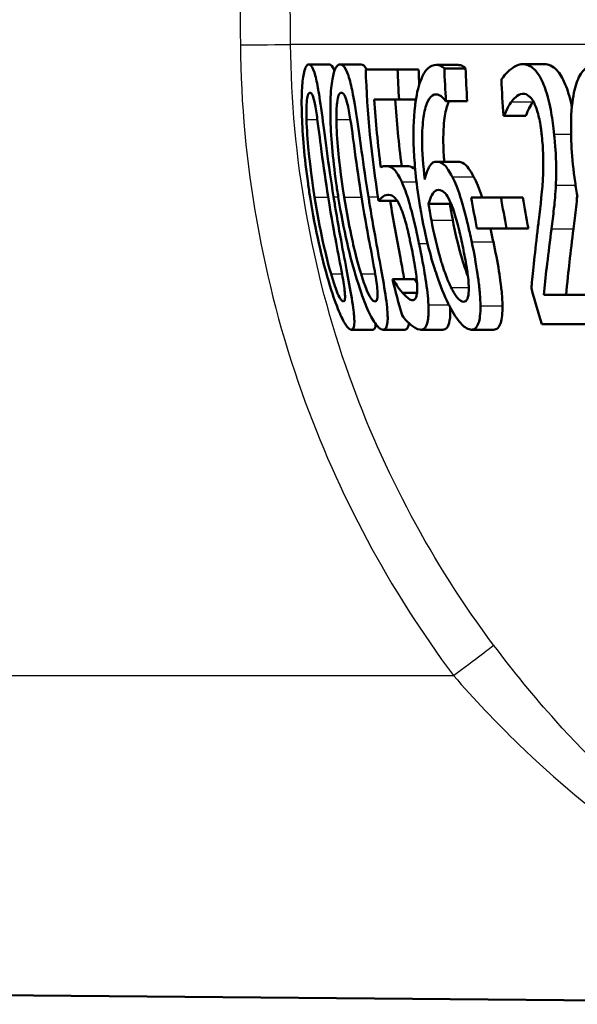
# Model space of a CAD drawing. Header units: millimetres. Extents: x 100 to 2000, y 93 to 3946.
# Tile 7 of 25: x 762.45 to 767.92, y 1518.01 to 1527.68. Entities that reach past the tile are written whole.
import ezdxf

# ---------------------------------------------------------------- set-up
doc = ezdxf.new("R2010")
doc.units = ezdxf.units.MM
doc.header["$LTSCALE"] = 10
doc.layers.add('Visible Edges(ISO)', color=7, linetype='Continuous', lineweight=50)
doc.layers.add('Visible Tangent Edges(ISO)', color=7, linetype='Continuous', lineweight=25)

msp = doc.modelspace()

# ---------------------------------------------------------------- linework, layer by layer
at = {"layer": 'Visible Edges(ISO)'}
for p, q in [((765.2867, 1527.2393), (765.489, 1527.2393)), ((765.5952, 1527.2393), (765.7988, 1527.2393)), ((766.5363, 1527.2353), (766.7441, 1527.2353)), ((767.3863, 1527.2414), (767.5982, 1527.2414)), ((765.845, 1527.1887), (766.1583, 1527.1887)), ((766.1583, 1527.1887), (766.3644, 1527.1887)), ((766.6171, 1527.2009), (766.8253, 1527.2009)), ((766.1725, 1526.8949), (765.9289, 1526.8949)), ((766.1725, 1526.8949), (766.3378, 1526.8949)), ((766.633, 1526.8787), (766.6289, 1526.8787)), ((766.633, 1526.8787), (766.8415, 1526.8787)), ((767.2051, 1526.7349), (767.1991, 1526.7349)), ((767.2051, 1526.7349), (767.4165, 1526.7349)), ((766.54, 1526.2851), (766.7491, 1526.2851)), ((766.0423, 1526.2426), (766.2492, 1526.2426)), ((765.9722, 1525.9002), (766.1554, 1525.9002)), ((766.8815, 1525.9346), (767.1732, 1525.9346)), ((767.1732, 1525.9346), (767.386, 1525.9346)), ((766.4629, 1525.8698), (766.6726, 1525.8698)), ((767.2284, 1525.6308), (766.9365, 1525.6308)), ((767.2284, 1525.6308), (767.4424, 1525.6308)), ((766.1079, 1525.1324), (766.1131, 1525.1324)), ((766.1131, 1525.1324), (766.3237, 1525.1324)), ((766.2051, 1524.9987), (766.3488, 1524.9987)), ((767.594, 1524.9784), (768.0269, 1524.9784)), ((765.7041, 1524.636), (765.9151, 1524.636)), ((766.0154, 1524.636), (766.2279, 1524.636)), ((766.3878, 1524.636), (766.602, 1524.636)), ((766.8839, 1524.636), (767.1004, 1524.636)), ((768.1114, 1524.6887), (767.5728, 1524.6887)), ((746.4091, 1518.2414), (771.81, 1518.0197))]:
    msp.add_line(p, q, dxfattribs=at)
for points, knots in [([(765.2867, 1527.2393), (765.2776, 1527.2393), (765.2686, 1527.2337), (765.2528, 1527.2077), (765.2458, 1527.1888), (765.231, 1527.1248), (765.2246, 1527.0742), (765.2161, 1526.9368), (765.215, 1526.8442), (765.2249, 1526.5516), (765.2431, 1526.3284), (765.2857, 1526.0265), (765.2924, 1525.9815), (765.2995, 1525.9367)], [-0.2455053, -0.2455053, -0.2455053, -0.2455053, -0.2128474, -0.2128474, -0.1830779, -0.1830779, -0.1412332, -0.1412332, -0.0915117, -0.0915117, -0.0136227, -0.0136227, 0, 0, 0, 0]), ([(765.5299, 1525.9387), (765.4779, 1526.2654), (765.4436, 1526.5473), (765.3964, 1526.8912), (765.3841, 1526.9672), (765.3648, 1527.0735), (765.3533, 1527.124), (765.3269, 1527.2049), (765.3128, 1527.2277), (765.2948, 1527.2382), (765.2907, 1527.2393), (765.2867, 1527.2393)], [-0.1087218, -0.1087218, -0.1087218, -0.1087218, -0.0789742, -0.0789742, -0.061526, -0.061526, -0.0369213, -0.0369213, -0.0084247, -0.0084247, 0, 0, 0, 0]), ([(765.489, 1527.2393), (765.5037, 1527.2393), (765.5191, 1527.2244), (765.5359, 1527.183), (765.5371, 1527.1798), (765.5384, 1527.1764)], [0, 0, 0, 0, 0.03087232, 0.03087232, 0.0333696, 0.0333696, 0.0333696, 0.0333696]), ([(765.5952, 1527.2393), (765.5833, 1527.2393), (765.5716, 1527.2335), (765.5506, 1527.2068), (765.5412, 1527.1874), (765.5214, 1527.1221), (765.5126, 1527.071), (765.4998, 1526.9348), (765.4965, 1526.8429), (765.5029, 1526.5474), (765.52, 1526.3266), (765.5619, 1526.0275), (765.5688, 1525.982), (765.576, 1525.9367)], [-0.2536423, -0.2536423, -0.2536423, -0.2536423, -0.2183868, -0.2183868, -0.1863002, -0.1863002, -0.1418611, -0.1418611, -0.0906591, -0.0906591, -0.0137652, -0.0137652, 0, 0, 0, 0]), ([(765.8722, 1525.9387), (765.8203, 1526.2626), (765.7844, 1526.5426), (765.7315, 1526.8878), (765.7168, 1526.9645), (765.6938, 1527.0715), (765.6797, 1527.1225), (765.6467, 1527.2044), (765.6288, 1527.2275), (765.6057, 1527.2382), (765.6004, 1527.2393), (765.5952, 1527.2393)], [-0.108845, -0.108845, -0.108845, -0.108845, -0.0796874, -0.0796874, -0.0622559, -0.0622559, -0.0373939, -0.0373939, -0.0085821, -0.0085821, 0, 0, 0, 0]), ([(766.5363, 1527.2353), (766.5085, 1527.2353), (766.4813, 1527.2253), (766.4376, 1527.1841), (766.4147, 1527.155), (766.367, 1527.0408), (766.3475, 1526.9656), (766.3326, 1526.8592), (766.3309, 1526.8458), (766.3294, 1526.8321)], [-0.1235978, -0.1235978, -0.1235978, -0.1235978, -0.0752704, -0.0752704, -0.0410428, -0.0410428, -0.0050654, -0.0050654, 0, 0, 0, 0]), ([(766.6171, 1527.2009), (766.5957, 1527.225), (766.5699, 1527.2341), (766.5396, 1527.2353), (766.5379, 1527.2353), (766.5363, 1527.2353)], [-0.03389576, -0.03389576, -0.03389576, -0.03389576, -0.00187631, -0.00187631, 0, 0, 0, 0]), ([(766.7441, 1527.2353), (766.7574, 1527.2353), (766.7709, 1527.2333), (766.7944, 1527.2251), (766.8098, 1527.2183), (766.8253, 1527.2009)], [0, 0, 0, 0, 0.01480826, 0.01480826, 0.02581234, 0.02581234, 0.02581234, 0.02581234]), ([(767.3863, 1527.2414), (767.3481, 1527.2414), (767.3108, 1527.2247), (767.2563, 1527.1825), (767.2151, 1527.1478), (767.1816, 1527.0992), (767.1791, 1527.0954), (767.1766, 1527.0915)], [-0.1012861, -0.1012861, -0.1012861, -0.1012861, -0.0370418, -0.0370418, -0.0027812, -0.0027812, 0, 0, 0, 0]), ([(767.6947, 1526.5546), (767.6937, 1526.564), (767.6927, 1526.5734), (767.6838, 1526.655), (767.6739, 1526.7265), (767.6463, 1526.8722), (767.6284, 1526.9416), (767.5882, 1527.0546), (767.5631, 1527.1126), (767.4915, 1527.2085), (767.4519, 1527.2319), (767.4042, 1527.2406), (767.3952, 1527.2414), (767.3863, 1527.2414)], [-0.1518637, -0.1518637, -0.1518637, -0.1518637, -0.1475148, -0.1475148, -0.1140475, -0.1140475, -0.076067, -0.076067, -0.0437171, -0.0437171, -0.0082261, -0.0082261, 0, 0, 0, 0]), ([(767.5982, 1527.2414), (767.6385, 1527.2414), (767.6805, 1527.226), (767.7506, 1527.1515), (767.7784, 1527.1056), (767.8275, 1526.9866), (767.8474, 1526.9209), (767.8658, 1526.8375), (767.8675, 1526.8295), (767.8692, 1526.8214)], [0, 0, 0, 0, 0.03707999, 0.03707999, 0.0647443, 0.0647443, 0.08963104, 0.08963104, 0.09225709, 0.09225709, 0.09225709, 0.09225709]), ([(768.1018, 1527.2393), (768.0746, 1527.2393), (768.0476, 1527.2327), (767.9987, 1527.2016), (767.9768, 1527.1791), (767.9314, 1527.1063), (767.9107, 1527.0522), (767.8799, 1526.9215), (767.8657, 1526.8304), (767.8562, 1526.5263), (767.8679, 1526.321), (767.9074, 1526.0366), (767.9151, 1525.9865), (767.9235, 1525.9367)], [-0.3004129, -0.3004129, -0.3004129, -0.3004129, -0.2489104, -0.2489104, -0.2025513, -0.2025513, -0.1433017, -0.1433017, -0.0861745, -0.0861745, -0.0151673, -0.0151673, 0, 0, 0, 0]), ([(765.2643, 1526.6984), (765.2634, 1526.7307), (765.2631, 1526.7622), (765.2639, 1526.8179), (765.2649, 1526.8425), (765.2693, 1526.9014), (765.2734, 1526.9216), (765.283, 1526.9543), (765.2905, 1526.9618), (765.2983, 1526.9618)], [-0.03904978, -0.03904978, -0.03904978, -0.03904978, -0.03249379, -0.03249379, -0.02658821, -0.02658821, -0.01656234, -0.01656234, 0, 0, 0, 0]), ([(765.2983, 1526.9618), (765.3027, 1526.9618), (765.3072, 1526.9595), (765.316, 1526.949), (765.3203, 1526.9414), (765.3289, 1526.9199), (765.3358, 1526.8993), (765.3539, 1526.8127), (765.3624, 1526.759), (765.3704, 1526.7025)], [-0.07453188, -0.07453188, -0.07453188, -0.07453188, -0.05441402, -0.05441402, -0.0362351, -0.0362351, -0.0183907, -0.0183907, 0, 0, 0, 0]), ([(765.5576, 1526.6984), (765.5572, 1526.7306), (765.5576, 1526.7619), (765.5598, 1526.8175), (765.5615, 1526.842), (765.5685, 1526.9013), (765.5741, 1526.9216), (765.587, 1526.9542), (765.5968, 1526.9618), (765.6069, 1526.9618)], [-0.03886792, -0.03886792, -0.03886792, -0.03886792, -0.03245267, -0.03245267, -0.02666585, -0.02666585, -0.0167027, -0.0167027, 0, 0, 0, 0]), ([(765.6069, 1526.9618), (765.6124, 1526.9618), (765.6182, 1526.9595), (765.6293, 1526.9492), (765.6346, 1526.9417), (765.6452, 1526.9202), (765.6538, 1526.8996), (765.6754, 1526.8129), (765.6852, 1526.7591), (765.6942, 1526.7025)], [-0.07430246, -0.07430246, -0.07430246, -0.07430246, -0.05442586, -0.05442586, -0.03645924, -0.03645924, -0.01848895, -0.01848895, 0, 0, 0, 0]), ([(766.425, 1526.1109), (766.409, 1526.2424), (766.3988, 1526.3783), (766.399, 1526.5829), (766.4035, 1526.6588), (766.4204, 1526.7725), (766.4325, 1526.8292), (766.4715, 1526.9145), (766.494, 1526.9361), (766.5244, 1526.9448), (766.5305, 1526.9456), (766.5367, 1526.9456)], [-0.1639962, -0.1639962, -0.1639962, -0.1639962, -0.1037424, -0.1037424, -0.0640634, -0.0640634, -0.0349817, -0.0349817, -0.006931, -0.006931, 0, 0, 0, 0]), ([(766.5367, 1526.9456), (766.5528, 1526.9456), (766.5693, 1526.9399), (766.5941, 1526.9202), (766.6114, 1526.9052), (766.6267, 1526.8823), (766.6278, 1526.8806), (766.6289, 1526.8787)], [-0.04882119, -0.04882119, -0.04882119, -0.04882119, -0.01674831, -0.01674831, -0.00123839, -0.00123839, 0, 0, 0, 0]), ([(767.2755, 1526.8727), (767.2941, 1526.8978), (767.3336, 1526.9472), (767.3861, 1526.9516), (767.3885, 1526.9517), (767.3908, 1526.9517)], [-0.04889074, -0.04889074, -0.04889074, -0.04889074, -0.00214249, -0.00214249, 0, 0, 0, 0]), ([(767.3908, 1526.9517), (767.4095, 1526.9517), (767.4288, 1526.9451), (767.4623, 1526.9171), (767.4797, 1526.8971), (767.4999, 1526.8579), (767.5018, 1526.8542), (767.5036, 1526.8504)], [-0.04411118, -0.04411118, -0.04411118, -0.04411118, -0.0199958, -0.0199958, -0.00185118, -0.00185118, 0, 0, 0, 0]), ([(766.663, 1526.8787), (766.6479, 1526.848), (766.6356, 1526.807), (766.617, 1526.7059), (766.6078, 1526.6322), (766.6065, 1526.4565), (766.6088, 1526.3906), (766.6141, 1526.3112), (766.6151, 1526.2982), (766.6161, 1526.2851)], [0.03354305, 0.03354305, 0.03354305, 0.03354305, 0.05527965, 0.05527965, 0.07654739, 0.07654739, 0.08839443, 0.08839443, 0.090699, 0.090699, 0.090699, 0.090699]), ([(767.2051, 1526.7349), (767.2137, 1526.757), (767.2391, 1526.8225), (767.2723, 1526.8683), (767.2739, 1526.8705), (767.2755, 1526.8727)], [-0.03673159, -0.03673159, -0.03673159, -0.03673159, -0.00179141, -0.00179141, 0, 0, 0, 0]), ([(767.4871, 1526.8727), (767.4737, 1526.8553), (767.4612, 1526.8346), (767.4426, 1526.7962), (767.4276, 1526.7633), (767.4165, 1526.7349)], [0, 0, 0, 0, 0.01456406, 0.01456406, 0.02321608, 0.02321608, 0.02321608, 0.02321608]), ([(767.5036, 1526.8504), (767.5117, 1526.8334), (767.5192, 1526.814), (767.535, 1526.7653), (767.5416, 1526.7388), (767.5512, 1526.6964), (767.556, 1526.6715), (767.5624, 1526.6317), (767.5646, 1526.6174), (767.5677, 1526.5939), (767.5689, 1526.5847), (767.5716, 1526.5625), (767.573, 1526.5494), (767.5744, 1526.5363)], [-0.03005467, -0.03005467, -0.03005467, -0.03005467, -0.02517272, -0.02517272, -0.01902846, -0.01902846, -0.01111109, -0.01111109, -0.00671709, -0.00671709, -0.00394937, -0.00394937, 0, 0, 0, 0]), ([(766.3294, 1526.8321), (766.3144, 1526.7027), (766.311, 1526.5573), (766.3233, 1526.2799), (766.3365, 1526.1018), (766.381, 1525.8326), (766.3849, 1525.8097), (766.389, 1525.7868)], [-0.1756829, -0.1756829, -0.1756829, -0.1756829, -0.0818804, -0.0818804, -0.00698, -0.00698, 0, 0, 0, 0]), ([(765.344, 1525.9367), (765.3053, 1526.1802), (765.2903, 1526.3369), (765.2748, 1526.4947), (765.2669, 1526.6041), (765.2643, 1526.6984)], [-0.0478385, -0.0478385, -0.0478385, -0.0478385, -0.03044193, -0.03044193, 0, 0, 0, 0]), ([(765.3704, 1526.7025), (765.3874, 1526.5828), (765.4038, 1526.4499), (765.431, 1526.2407), (765.4528, 1526.0855), (765.4761, 1525.9387)], [-0.06443806, -0.06443806, -0.06443806, -0.06443806, -0.0445794, -0.0445794, 0, 0, 0, 0]), ([(765.6344, 1525.9367), (765.5985, 1526.1611), (765.5829, 1526.3153), (765.5658, 1526.497), (765.5588, 1526.6051), (765.5576, 1526.6984)], [-0.05506712, -0.05506712, -0.05506712, -0.05506712, -0.03012914, -0.03012914, 0, 0, 0, 0]), ([(765.6942, 1526.7025), (765.7132, 1526.5829), (765.7303, 1526.45), (765.7586, 1526.2408), (765.7808, 1526.0855), (765.8043, 1525.9387)], [-0.06450943, -0.06450943, -0.06450943, -0.06450943, -0.04459487, -0.04459487, 0, 0, 0, 0]), ([(767.5744, 1526.5363), (767.5809, 1526.4733), (767.5852, 1526.4111), (767.5893, 1526.2865), (767.589, 1526.2262), (767.5796, 1526.0002), (767.56, 1525.8551), (767.5412, 1525.6905), (767.5386, 1525.6676), (767.536, 1525.6449)], [-0.1047511, -0.1047511, -0.1047511, -0.1047511, -0.0857376, -0.0857376, -0.0661912, -0.0661912, -0.009226, -0.009226, 0, 0, 0, 0]), ([(767.7118, 1526.0542), (767.7154, 1526.122), (767.7159, 1526.1939), (767.7128, 1526.3162), (767.7096, 1526.3986), (767.6969, 1526.5322), (767.6958, 1526.5434), (767.6947, 1526.5546)], [-0.09902744, -0.09902744, -0.09902744, -0.09902744, -0.04026937, -0.04026937, -0.00337103, -0.00337103, 0, 0, 0, 0]), ([(766.54, 1526.2851), (766.5159, 1526.2851), (766.4936, 1526.2732), (766.4648, 1526.2291), (766.4466, 1526.1967), (766.4278, 1526.1226), (766.4264, 1526.1168), (766.425, 1526.1109)], [-0.1122425, -0.1122425, -0.1122425, -0.1122425, -0.0408458, -0.0408458, -0.0031403, -0.0031403, 0, 0, 0, 0]), ([(766.6946, 1526.1372), (766.6692, 1526.1858), (766.6426, 1526.2292), (766.6055, 1526.2639), (766.5822, 1526.2821), (766.5457, 1526.285), (766.5429, 1526.2851), (766.54, 1526.2851)], [-0.1173807, -0.1173807, -0.1173807, -0.1173807, -0.0411946, -0.0411946, -0.0032357, -0.0032357, 0, 0, 0, 0]), ([(766.7491, 1526.2851), (766.7692, 1526.2851), (766.7908, 1526.2796), (766.826, 1526.2548), (766.839, 1526.2422), (766.8716, 1526.1969), (766.8883, 1526.1683), (766.9047, 1526.1372)], [0, 0, 0, 0, 0.02285813, 0.02285813, 0.03674655, 0.03674655, 0.05061295, 0.05061295, 0.05061295, 0.05061295]), ([(766.0423, 1526.2426), (766.0299, 1526.2426), (766.0133, 1526.2405), (765.9953, 1526.2295), (765.9944, 1526.229), (765.9936, 1526.2284)], [-0.02717375, -0.02717375, -0.02717375, -0.02717375, -0.00132215, -0.00132215, 0, 0, 0, 0]), ([(766.1985, 1526.0866), (766.1732, 1526.1419), (766.1485, 1526.1845), (766.1119, 1526.2203), (766.0878, 1526.2394), (766.0484, 1526.2425), (766.0454, 1526.2426), (766.0423, 1526.2426)], [-0.1427721, -0.1427721, -0.1427721, -0.1427721, -0.0530224, -0.0530224, -0.0041207, -0.0041207, 0, 0, 0, 0]), ([(766.2492, 1526.2426), (766.2698, 1526.2426), (766.2926, 1526.2374), (766.3209, 1526.2175), (766.3262, 1526.2133), (766.3313, 1526.2083)], [0, 0, 0, 0, 0.02790697, 0.02790697, 0.03457269, 0.03457269, 0.03457269, 0.03457269]), ([(766.3683, 1525.4829), (766.3616, 1525.5148), (766.3548, 1525.5469), (766.3143, 1525.7333), (766.2913, 1525.8189), (766.2548, 1525.9439), (766.2317, 1526.0107), (766.2046, 1526.0732), (766.2015, 1526.08), (766.1985, 1526.0866)], [-0.05015415, -0.05015415, -0.05015415, -0.05015415, -0.04677551, -0.04677551, -0.03035195, -0.03035195, -0.00340648, -0.00340648, 0, 0, 0, 0]), ([(766.8853, 1525.4991), (766.8789, 1525.5291), (766.8725, 1525.5591), (766.8558, 1525.6341), (766.8454, 1525.679), (766.8185, 1525.7887), (766.8012, 1525.8531), (766.7585, 1525.9911), (766.7332, 1526.0582), (766.7023, 1526.1221), (766.6985, 1526.1298), (766.6946, 1526.1372)], [-0.07496896, -0.07496896, -0.07496896, -0.07496896, -0.06575475, -0.06575475, -0.05184719, -0.05184719, -0.03117264, -0.03117264, -0.00390144, -0.00390144, 0, 0, 0, 0]), ([(766.9047, 1526.1372), (766.9322, 1526.0849), (766.9584, 1526.0208), (766.9848, 1525.941), (766.9858, 1525.9378), (766.9868, 1525.9346)], [0, 0, 0, 0, 0.02748601, 0.02748601, 0.02862023, 0.02862023, 0.02862023, 0.02862023]), ([(766.4629, 1525.8698), (766.4774, 1525.9283), (766.493, 1525.9567), (766.5193, 1525.9961), (766.538, 1526.0076), (766.5589, 1526.0076)], [-0.0395003, -0.0395003, -0.0395003, -0.0395003, -0.02401869, -0.02401869, 0, 0, 0, 0]), ([(766.5589, 1526.0076), (766.5826, 1526.0076), (766.6034, 1525.9945), (766.6288, 1525.9738), (766.6446, 1525.9516), (766.6607, 1525.9205)], [-0.02610209, -0.02610209, -0.02610209, -0.02610209, -0.01587951, -0.01587951, 0, 0, 0, 0]), ([(767.6686, 1525.6267), (767.6771, 1525.691), (767.6852, 1525.7572), (767.6975, 1525.8632), (767.7056, 1525.9345), (767.711, 1526.0376), (767.7115, 1526.0459), (767.7118, 1526.0542)], [-0.0950797, -0.0950797, -0.0950797, -0.0950797, -0.0358608, -0.0358608, -0.00286002, -0.00286002, 0, 0, 0, 0]), ([(765.2995, 1525.9367), (765.3517, 1525.608), (765.417, 1525.3302), (765.5187, 1524.9841), (765.5473, 1524.907), (765.5882, 1524.8008), (765.6111, 1524.75), (765.656, 1524.6696), (765.6756, 1524.647), (765.6961, 1524.637), (765.7002, 1524.636), (765.7041, 1524.636)], [-0.1091407, -0.1091407, -0.1091407, -0.1091407, -0.0807399, -0.0807399, -0.0628265, -0.0628265, -0.0372472, -0.0372472, -0.0081433, -0.0081433, 0, 0, 0, 0]), ([(765.5048, 1525.183), (765.4665, 1525.3152), (765.4379, 1525.4422), (765.3958, 1525.6364), (765.3671, 1525.7911), (765.344, 1525.9367)], [-0.06160118, -0.06160118, -0.06160118, -0.06160118, -0.04421135, -0.04421135, 0, 0, 0, 0]), ([(765.4761, 1525.9387), (765.5107, 1525.7214), (765.5382, 1525.578), (765.5741, 1525.3883), (765.5966, 1525.2736), (765.6139, 1525.1769)], [-0.05835805, -0.05835805, -0.05835805, -0.05835805, -0.03158558, -0.03158558, 0, 0, 0, 0]), ([(765.7041, 1524.636), (765.713, 1524.636), (765.7205, 1524.6414), (765.7305, 1524.6658), (765.7333, 1524.6835), (765.7344, 1524.7438), (765.7303, 1524.7914), (765.7119, 1524.9286), (765.6953, 1525.0216), (765.6434, 1525.301), (765.5976, 1525.5327), (765.5445, 1525.8485), (765.5371, 1525.8936), (765.5299, 1525.9387)], [-0.223034, -0.223034, -0.223034, -0.223034, -0.1971409, -0.1971409, -0.1735362, -0.1735362, -0.1402968, -0.1402968, -0.0961181, -0.0961181, -0.0136923, -0.0136923, 0, 0, 0, 0]), ([(765.576, 1525.9367), (765.6275, 1525.6138), (765.6932, 1525.3401), (765.799, 1524.9963), (765.8303, 1524.9167), (765.8773, 1524.8045), (765.9032, 1524.7525), (765.9554, 1524.6704), (765.9791, 1524.6473), (766.005, 1524.6371), (766.0104, 1524.636), (766.0154, 1524.636)], [-0.1153629, -0.1153629, -0.1153629, -0.1153629, -0.0839324, -0.0839324, -0.0640721, -0.0640721, -0.03794, -0.03794, -0.0082991, -0.0082991, 0, 0, 0, 0]), ([(765.7996, 1525.183), (765.759, 1525.3152), (765.7297, 1525.4422), (765.6866, 1525.6364), (765.6577, 1525.7911), (765.6344, 1525.9367)], [-0.06161609, -0.06161609, -0.06161609, -0.06161609, -0.04422088, -0.04422088, 0, 0, 0, 0]), ([(765.8043, 1525.9387), (765.8424, 1525.701), (765.8706, 1525.5553), (765.9017, 1525.3884), (765.9236, 1525.2737), (765.9395, 1525.1769)], [-0.05130762, -0.05130762, -0.05130762, -0.05130762, -0.03153314, -0.03153314, 0, 0, 0, 0]), ([(766.0154, 1524.636), (766.027, 1524.636), (766.0372, 1524.6415), (766.052, 1524.6668), (766.0569, 1524.6851), (766.0626, 1524.7465), (766.0609, 1524.7942), (766.047, 1524.9314), (766.0323, 1525.0242), (765.9843, 1525.3028), (765.9399, 1525.5333), (765.8871, 1525.8473), (765.8796, 1525.893), (765.8722, 1525.9387)], [-0.2221742, -0.2221742, -0.2221742, -0.2221742, -0.1958818, -0.1958818, -0.1719944, -0.1719944, -0.1391857, -0.1391857, -0.0955683, -0.0955683, -0.0138731, -0.0138731, 0, 0, 0, 0]), ([(765.9722, 1525.9002), (765.9826, 1525.913), (766.015, 1525.9571), (766.0663, 1525.9609), (766.0685, 1525.961), (766.0707, 1525.961)], [-0.07126969, -0.07126969, -0.07126969, -0.07126969, -0.00298266, -0.00298266, 0, 0, 0, 0]), ([(766.0707, 1525.961), (766.0999, 1525.961), (766.1228, 1525.9406), (766.1486, 1525.9126), (766.163, 1525.8902), (766.1797, 1525.8542), (766.1816, 1525.8499), (766.1836, 1525.8455)], [-0.0320006, -0.0320006, -0.0320006, -0.0320006, -0.01812509, -0.01812509, -0.00209151, -0.00209151, 0, 0, 0, 0]), ([(766.0854, 1525.9002), (766.1163, 1525.7147), (766.1521, 1525.5203), (766.2007, 1525.2593), (766.2133, 1525.1903), (766.2236, 1525.1323)], [0.00388581, 0.00388581, 0.00388581, 0.00388581, 0.05987738, 0.05987738, 0.08572019, 0.08572019, 0.08572019, 0.08572019]), ([(766.6607, 1525.9205), (766.6721, 1525.898), (766.6833, 1525.8727), (766.7049, 1525.8163), (766.7151, 1525.7861), (766.7335, 1525.7251), (766.7416, 1525.695), (766.7538, 1525.6472), (766.7582, 1525.6293), (766.7653, 1525.5992), (766.7681, 1525.587), (766.7777, 1525.545), (766.7842, 1525.5149), (766.7906, 1525.4849)], [-0.05003563, -0.05003563, -0.05003563, -0.05003563, -0.03895249, -0.03895249, -0.02811431, -0.02811431, -0.01854439, -0.01854439, -0.01296538, -0.01296538, -0.00919325, -0.00919325, 0, 0, 0, 0]), ([(767.9209, 1525.952), (767.918, 1525.9133), (767.9144, 1525.8759), (767.9022, 1525.7666), (767.8936, 1525.6956), (767.8848, 1525.6267)], [0.01202528, 0.01202528, 0.01202528, 0.01202528, 0.02605732, 0.02605732, 0.05456306, 0.05456306, 0.05456306, 0.05456306]), ([(766.1836, 1525.8455), (766.1982, 1525.8133), (766.2124, 1525.7744), (766.236, 1525.6969), (766.2434, 1525.6689), (766.2533, 1525.6297), (766.2574, 1525.6126), (766.264, 1525.5842), (766.2666, 1525.5729), (766.2727, 1525.5453), (766.2763, 1525.5289), (766.2818, 1525.5033), (766.2837, 1525.4941), (766.2857, 1525.4849)], [-0.03378137, -0.03378137, -0.03378137, -0.03378137, -0.02379195, -0.02379195, -0.01669081, -0.01669081, -0.01133217, -0.01133217, -0.00785239, -0.00785239, -0.00282157, -0.00282157, 0, 0, 0, 0]), ([(766.389, 1525.7868), (766.4458, 1525.468), (766.5055, 1525.28), (766.5768, 1525.0696), (766.6152, 1524.9733), (766.6604, 1524.8823), (766.6654, 1524.8725), (766.6704, 1524.8629)], [-0.07485195, -0.07485195, -0.07485195, -0.07485195, -0.03834357, -0.03834357, -0.00424233, -0.00424233, 0, 0, 0, 0]), ([(766.4895, 1525.7118), (766.4841, 1525.7408), (766.4789, 1525.7698), (766.4703, 1525.8225), (766.4666, 1525.8462), (766.4629, 1525.8698)], [-0.01603906, -0.01603906, -0.01603906, -0.01603906, -0.00719061, -0.00719061, 0, 0, 0, 0]), ([(766.6726, 1525.8698), (766.6763, 1525.8464), (766.6801, 1525.823), (766.6888, 1525.7703), (766.6942, 1525.741), (766.6997, 1525.7118)], [0, 0, 0, 0, 0.00712892, 0.00712892, 0.01604871, 0.01604871, 0.01604871, 0.01604871]), ([(766.6831, 1525.0513), (766.6679, 1525.0815), (766.6529, 1525.1167), (766.6179, 1525.2074), (766.5997, 1525.2632), (766.5473, 1525.4294), (766.5115, 1525.5937), (766.4895, 1525.7118)], [-0.04950326, -0.04950326, -0.04950326, -0.04950326, -0.04406377, -0.04406377, -0.03604881, -0.03604881, 0, 0, 0, 0]), ([(766.6997, 1525.7118), (766.7219, 1525.5955), (766.7502, 1525.4704), (766.8064, 1525.2757), (766.8278, 1525.2164), (766.8441, 1525.173), (766.8465, 1525.1668), (766.8489, 1525.1606)], [0, 0, 0, 0, 0.0355153, 0.0355153, 0.06246321, 0.06246321, 0.0669992, 0.0669992, 0.0669992, 0.0669992]), ([(767.536, 1525.6449), (767.5082, 1525.4004), (767.4868, 1525.2089), (767.4739, 1525.0658), (767.473, 1525.0545), (767.472, 1525.0432)], [-0.06270173, -0.06270173, -0.06270173, -0.06270173, -0.00495399, -0.00495399, 0, 0, 0, 0]), ([(767.594, 1524.9784), (767.6017, 1525.0638), (767.6107, 1525.1538), (767.6339, 1525.348), (767.648, 1525.4596), (767.6654, 1525.6008), (767.667, 1525.6137), (767.6686, 1525.6267)], [-0.1098005, -0.1098005, -0.1098005, -0.1098005, -0.0581881, -0.0581881, -0.0053042, -0.0053042, 0, 0, 0, 0]), ([(767.8848, 1525.6267), (767.8713, 1525.5147), (767.8579, 1525.405), (767.8359, 1525.2202), (767.8221, 1525.0908), (767.8123, 1524.9784)], [0, 0, 0, 0, 0.04580789, 0.04580789, 0.08020977, 0.08020977, 0.08020977, 0.08020977]), ([(766.9715, 1524.871), (766.9715, 1524.9063), (766.9697, 1524.945), (766.9627, 1525.0308), (766.9574, 1525.0777), (766.9419, 1525.1949), (766.9253, 1525.304), (766.891, 1525.4716), (766.8882, 1525.4853), (766.8853, 1525.4991)], [-0.1155675, -0.1155675, -0.1155675, -0.1155675, -0.0844911, -0.0844911, -0.0513565, -0.0513565, -0.0042098, -0.0042098, 0, 0, 0, 0]), ([(767.0981, 1525.4991), (767.119, 1525.4019), (767.1379, 1525.3052), (767.1669, 1525.1238), (767.1743, 1525.0594), (767.1836, 1524.9694), (767.1871, 1524.9173), (767.1873, 1524.871)], [0, 0, 0, 0, 0.0298139, 0.0298139, 0.0574875, 0.0574875, 0.1035708, 0.1035708, 0.1035708, 0.1035708]), ([(766.2857, 1525.4849), (766.3013, 1525.4104), (766.3168, 1525.3322), (766.3357, 1525.2147), (766.3446, 1525.1533), (766.3492, 1525.0882), (766.3495, 1525.0829), (766.3498, 1525.0777)], [-0.0605738, -0.0605738, -0.0605738, -0.0605738, -0.02470402, -0.02470402, -0.00203949, -0.00203949, 0, 0, 0, 0]), ([(766.4607, 1524.8812), (766.4569, 1524.955), (766.447, 1525.0396), (766.4225, 1525.2013), (766.4052, 1525.3041), (766.3736, 1525.4577), (766.371, 1525.4703), (766.3683, 1525.4829)], [-0.1053384, -0.1053384, -0.1053384, -0.1053384, -0.047063, -0.047063, -0.0038607, -0.0038607, 0, 0, 0, 0]), ([(766.7906, 1525.4849), (766.8036, 1525.4234), (766.8165, 1525.3602), (766.8366, 1525.2482), (766.8447, 1525.1972), (766.8537, 1525.1187), (766.8586, 1525.0681), (766.8556, 1524.9852), (766.8513, 1524.9586), (766.8342, 1524.9183), (766.8208, 1524.9095), (766.805, 1524.9095)], [-0.1260515, -0.1260515, -0.1260515, -0.1260515, -0.0870971, -0.0870971, -0.0544066, -0.0544066, -0.0330522, -0.0330522, -0.0179829, -0.0179829, 0, 0, 0, 0]), ([(765.6257, 1524.9136), (765.6212, 1524.9136), (765.6161, 1524.9159), (765.6051, 1524.9265), (765.5993, 1524.9342), (765.5869, 1524.9552), (765.5755, 1524.9762), (765.5401, 1525.0678), (765.522, 1525.1236), (765.5048, 1525.183)], [-0.08396283, -0.08396283, -0.08396283, -0.08396283, -0.06053129, -0.06053129, -0.03924326, -0.03924326, -0.01971636, -0.01971636, 0, 0, 0, 0]), ([(765.6139, 1525.1769), (765.62, 1525.1432), (765.6256, 1525.1101), (765.6345, 1525.0521), (765.6378, 1525.0267), (765.643, 1524.9724), (765.643, 1524.9527), (765.6391, 1524.9207), (765.6333, 1524.9136), (765.6257, 1524.9136)], [-0.04253786, -0.04253786, -0.04253786, -0.04253786, -0.03416229, -0.03416229, -0.02667765, -0.02667765, -0.01588502, -0.01588502, 0, 0, 0, 0]), ([(765.9364, 1524.9136), (765.9256, 1524.9136), (765.9126, 1524.9219), (765.8899, 1524.9545), (765.8768, 1524.9755), (765.8376, 1525.0671), (765.818, 1525.1232), (765.7996, 1525.183)], [-0.08241882, -0.08241882, -0.08241882, -0.08241882, -0.03966325, -0.03966325, -0.01995277, -0.01995277, 0, 0, 0, 0]), ([(765.9395, 1525.1769), (765.9451, 1525.1431), (765.9502, 1525.1099), (765.9576, 1525.0517), (765.9601, 1525.0262), (765.9629, 1524.9724), (765.9615, 1524.9527), (765.9542, 1524.9207), (765.9462, 1524.9136), (765.9364, 1524.9136)], [-0.04313934, -0.04313934, -0.04313934, -0.04313934, -0.03453147, -0.03453147, -0.02683792, -0.02683792, -0.01595151, -0.01595151, 0, 0, 0, 0]), ([(766.2051, 1524.9987), (766.1614, 1525.0501), (766.1309, 1525.1001), (766.1152, 1525.1284), (766.1142, 1525.1304), (766.1131, 1525.1324)], [-0.01557494, -0.01557494, -0.01557494, -0.01557494, -0.00107195, -0.00107195, 0, 0, 0, 0]), ([(766.3498, 1525.0777), (766.351, 1525.0532), (766.3511, 1525.0313), (766.3488, 1524.9936), (766.3464, 1524.9782), (766.3389, 1524.9529), (766.3302, 1524.9294), (766.3094, 1524.9259), (766.3078, 1524.9257), (766.3063, 1524.9257)], [-0.07963592, -0.07963592, -0.07963592, -0.07963592, -0.05434057, -0.05434057, -0.02936443, -0.02936443, -0.00214145, -0.00214145, 0, 0, 0, 0]), ([(766.805, 1524.9095), (766.7966, 1524.9095), (766.7877, 1524.9124), (766.7662, 1524.9259), (766.7554, 1524.9368), (766.7271, 1524.9694), (766.7046, 1525.0082), (766.6831, 1525.0513)], [-0.03064301, -0.03064301, -0.03064301, -0.03064301, -0.02520541, -0.02520541, -0.01854033, -0.01854033, 0, 0, 0, 0]), ([(766.3063, 1524.9257), (766.2848, 1524.9257), (766.2607, 1524.9377), (766.2093, 1524.994), (766.2072, 1524.9963), (766.2051, 1524.9987)], [-0.05508287, -0.05508287, -0.05508287, -0.05508287, -0.00223858, -0.00223858, 0, 0, 0, 0]), ([(766.3878, 1524.636), (766.4029, 1524.636), (766.4165, 1524.6418), (766.4402, 1524.67), (766.4473, 1524.6914), (766.4602, 1524.7487), (766.4637, 1524.7964), (766.4615, 1524.8656), (766.4611, 1524.8733), (766.4607, 1524.8812)], [-0.0586329, -0.0586329, -0.0586329, -0.0586329, -0.04492656, -0.04492656, -0.02967563, -0.02967563, -0.00321967, -0.00321967, 0, 0, 0, 0]), ([(766.6753, 1524.8536), (766.677, 1524.8024), (766.6748, 1524.7608), (766.6626, 1524.6896), (766.6532, 1524.6696), (766.6323, 1524.6424), (766.618, 1524.636), (766.602, 1524.636)], [0.00387948, 0.00387948, 0.00387948, 0.00387948, 0.02623285, 0.02623285, 0.0514436, 0.0514436, 0.08273216, 0.08273216, 0.08273216, 0.08273216]), ([(766.6704, 1524.8629), (766.707, 1524.7927), (766.7432, 1524.7373), (766.8028, 1524.6717), (766.8369, 1524.6414), (766.8774, 1524.6362), (766.8807, 1524.636), (766.8839, 1524.636)], [-0.1028044, -0.1028044, -0.1028044, -0.1028044, -0.0446093, -0.0446093, -0.0036227, -0.0036227, 0, 0, 0, 0]), ([(766.8839, 1524.636), (766.8981, 1524.636), (766.9112, 1524.6403), (766.9334, 1524.6592), (766.9425, 1524.6731), (766.9606, 1524.7207), (766.9701, 1524.7668), (766.9715, 1524.855), (766.9715, 1524.8629), (766.9715, 1524.871)], [-0.08668278, -0.08668278, -0.08668278, -0.08668278, -0.06170601, -0.06170601, -0.03823733, -0.03823733, -0.00338104, -0.00338104, 0, 0, 0, 0]), ([(767.1873, 1524.871), (767.1879, 1524.8006), (767.1828, 1524.744), (767.1646, 1524.6853), (767.1559, 1524.6654), (767.1295, 1524.6409), (767.1156, 1524.636), (767.1004, 1524.636)], [0, 0, 0, 0, 0.02937143, 0.02937143, 0.04258376, 0.04258376, 0.05343471, 0.05343471, 0.05343471, 0.05343471]), ([(766.2022, 1524.7778), (766.2336, 1524.7341), (766.264, 1524.7027), (766.3129, 1524.6626), (766.3451, 1524.6398), (766.3823, 1524.6362), (766.3851, 1524.636), (766.3878, 1524.636)], [-0.110215, -0.110215, -0.110215, -0.110215, -0.0490206, -0.0490206, -0.0037508, -0.0037508, 0, 0, 0, 0]), ([(765.9438, 1524.6904), (765.9431, 1524.6808), (765.9419, 1524.6726), (765.9353, 1524.6445), (765.9264, 1524.636), (765.9151, 1524.636)], [0.21824649, 0.21824649, 0.21824649, 0.21824649, 0.2363188, 0.2363188, 0.29137024, 0.29137024, 0.29137024, 0.29137024]), ([(766.2703, 1524.6989), (766.2681, 1524.6827), (766.2648, 1524.6699), (766.2523, 1524.643), (766.241, 1524.636), (766.2279, 1524.636)], [0.21080238, 0.21080238, 0.21080238, 0.21080238, 0.23889501, 0.23889501, 0.2887983, 0.2887983, 0.2887983, 0.2887983])]:
    msp.add_open_spline(points, degree=3, knots=knots, dxfattribs=at)
for points in [[(765.7988, 1527.2393), (765.8173, 1527.2393), (765.8364, 1527.2251), (765.8554, 1527.1887)], [(765.845, 1527.1887), (765.859, 1526.7715), (765.9005, 1526.3354), (765.9722, 1525.9002)], [(766.1725, 1526.8949), (766.1663, 1526.9937), (766.1615, 1527.0917), (766.1583, 1527.1887)], [(766.3644, 1527.1887), (766.3661, 1527.1399), (766.3682, 1527.0908), (766.3706, 1527.0414)], [(766.633, 1526.8787), (766.6258, 1526.9871), (766.6206, 1527.0946), (766.6171, 1527.2009)], [(766.8253, 1527.2009), (766.8289, 1527.0946), (766.8343, 1526.9871), (766.8415, 1526.8787)], [(767.1766, 1527.0915), (767.1819, 1526.9738), (767.1893, 1526.8548), (767.1991, 1526.7349)], [(765.9936, 1526.2284), (765.9642, 1526.4525), (765.9428, 1526.6757), (765.9289, 1526.8949)], [(766.1343, 1526.8949), (766.1481, 1526.6803), (766.1694, 1526.4619), (766.1984, 1526.2426)], [(767.4899, 1526.8764), (767.489, 1526.8752), (767.4881, 1526.8739), (767.4871, 1526.8727)], [(766.6769, 1525.8863), (766.6754, 1525.881), (766.674, 1525.8755), (766.6726, 1525.8698)], [(766.8815, 1525.9346), (766.8982, 1525.8332), (766.9165, 1525.7319), (766.9365, 1525.6308)], [(767.2284, 1525.6308), (767.2084, 1525.7319), (767.1899, 1525.8332), (767.1732, 1525.9346)], [(767.386, 1525.9346), (767.4032, 1525.8332), (767.422, 1525.7318), (767.4424, 1525.6308)], [(767.0687, 1525.6308), (767.0788, 1525.5871), (767.0886, 1525.543), (767.0981, 1525.4991)], [(766.1079, 1525.1324), (766.1373, 1525.0132), (766.1688, 1524.8949), (766.2022, 1524.7778)], [(766.3237, 1525.1324), (766.3314, 1525.1182), (766.3402, 1525.1037), (766.3491, 1525.0899)], [(767.472, 1525.0432), (767.5035, 1524.9239), (767.5372, 1524.8055), (767.5728, 1524.6887)]]:
    msp.add_open_spline(points, degree=3, dxfattribs=at)
at = {"layer": 'Visible Tangent Edges(ISO)'}
for p, q in [((858.2388, 1527.435), (765.1081, 1527.435)), ((767.2755, 1526.8727), (767.4871, 1526.8727)), ((765.2643, 1526.6984), (765.371, 1526.6984)), ((765.5576, 1526.6984), (765.6948, 1526.6984)), ((767.6947, 1526.5546), (767.8609, 1526.5546)), ((766.1985, 1526.0866), (766.3442, 1526.0866)), ((766.6946, 1526.1372), (766.9047, 1526.1372)), ((767.7118, 1526.0542), (767.905, 1526.0542)), ((765.344, 1525.9367), (765.4765, 1525.9367)), ((765.5299, 1525.9387), (765.5757, 1525.9387)), ((765.6344, 1525.9367), (765.8046, 1525.9367)), ((765.8722, 1525.9387), (765.966, 1525.9387)), ((766.4895, 1525.7118), (766.6997, 1525.7118)), ((767.6686, 1525.6267), (767.8848, 1525.6267)), ((766.8853, 1525.4991), (767.0981, 1525.4991)), ((766.3683, 1525.4829), (766.4526, 1525.4829)), ((765.5048, 1525.183), (765.6128, 1525.183)), ((765.7996, 1525.183), (765.9385, 1525.183)), ((766.6831, 1525.0513), (766.8572, 1525.0513)), ((766.4607, 1524.8812), (766.661, 1524.8812)), ((766.9715, 1524.871), (767.1873, 1524.871)), ((746.4, 1521.2414), (766.7073, 1521.2414))]:
    msp.add_line(p, q, dxfattribs=at)
for centre, major_axis, ratio, start_param, end_param in [((764.6092, 1527.4306), (0.5, 0.0044), 0.000103, 4.72414, 6.214999), ((766.7014, 1521.2414), (0.4002, 0.2997), 0.007045, 4.721794, 6.225636)]:
    msp.add_ellipse(centre, major_axis=major_axis, ratio=ratio, start_param=start_param, end_param=end_param, dxfattribs=at)
for points, knots in [([(764.5815, 1531.2719), (764.5871, 1530.6317), (764.5927, 1529.9915), (764.6039, 1528.7111), (764.6095, 1528.0709), (764.6151, 1527.4306)], [0, 0, 0, 0, 0.192071, 0.192071, 0.3841419, 0.3841419, 0.3841419, 0.3841419]), ([(765.1081, 1527.435), (765.1024, 1528.0752), (765.0968, 1528.7154), (765.0856, 1529.9959), (765.08, 1530.6361), (765.0744, 1531.2763)], [-0.3841419, -0.3841419, -0.3841419, -0.3841419, -0.192071, -0.192071, 0, 0, 0, 0]), ([(764.6151, 1527.4306), (764.6252, 1526.2749), (764.8314, 1525.1084), (765.5703, 1523.028), (766.078, 1522.0815), (766.7073, 1521.2414)], [-0.6616352, -0.6616352, -0.6616352, -0.6616352, -0.3148945, -0.3148945, 0, 0, 0, 0]), ([(767.101, 1521.5405), (766.5016, 1522.3406), (766.0179, 1523.242), (765.314, 1525.2234), (765.1177, 1526.3343), (765.1081, 1527.435)], [0, 0, 0, 0, 0.3148945, 0.3148945, 0.6616352, 0.6616352, 0.6616352, 0.6616352]), ([(771.8987, 1518.0145), (771.8494, 1518.0306), (771.7731, 1518.0562), (771.4723, 1518.1638), (771.1945, 1518.2736), (770.4743, 1518.6073), (770.0116, 1518.8639), (769.294, 1519.3529), (769.0351, 1519.548), (768.4109, 1520.0699), (768.0516, 1520.416), (767.4978, 1521.0341), (767.2933, 1521.2838), (767.101, 1521.5405)], [-0.7418391, -0.7418391, -0.7418391, -0.7418391, -0.6907548, -0.6907548, -0.565948, -0.565948, -0.3727805, -0.3727805, -0.2626422, -0.2626422, -0.1010162, -0.1010162, 0, 0, 0, 0]), ([(766.7073, 1521.2414), (766.9091, 1521.0085), (767.1238, 1520.7819), (767.7056, 1520.2209), (768.0831, 1519.9065), (768.7391, 1519.4324), (769.0112, 1519.255), (769.7655, 1518.8104), (770.2519, 1518.5768), (771.0087, 1518.2729), (771.3005, 1518.1727), (771.664, 1518.0599), (771.7763, 1518.0284), (771.8074, 1518.0202), (771.8094, 1518.0198), (771.8095, 1518.0198)], [0, 0, 0, 0, 0.1010162, 0.1010162, 0.2626422, 0.2626422, 0.3727805, 0.3727805, 0.565948, 0.565948, 0.6907548, 0.6907548, 0.768272, 0.768272, 0.779787, 0.779787, 0.779787, 0.779787])]:
    msp.add_open_spline(points, degree=3, knots=knots, dxfattribs=at)

doc.saveas('drawing.dxf')
